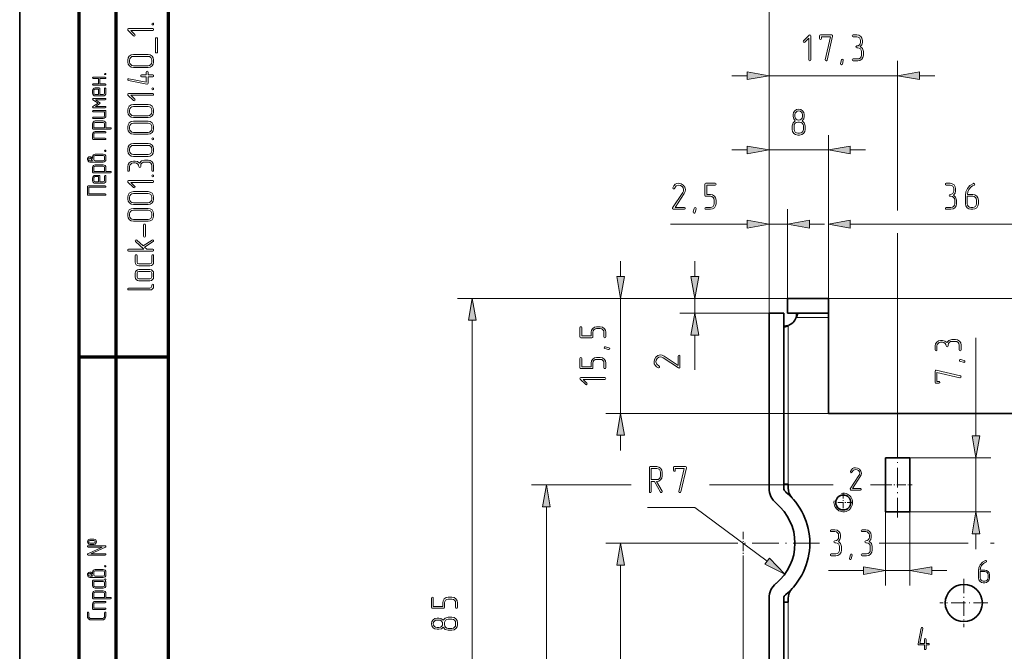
# Model space of a CAD drawing. Extents: x 0 to 594, y 0 to 420.
# Tile 3 of 33: x 0 to 133, y 192 to 277. Entities that reach past the tile are written whole.
import ezdxf

# ---------------------------------------------------------------- set-up
doc = ezdxf.new("R2010")
doc.units = 0
doc.linetypes.add('DASHDOT', pattern=[18.5, 12, -3, 0.5, -3])

msp = doc.modelspace()

# ---------------------------------------------------------------- linework, layer by layer
at = {"color": 7, "lineweight": 35}
for p, q in [((0, 0), (0, 420)), ((101.01, 237.89), (101.01, 214.31)), ((103.01, 214.31), (103.01, 237.89)), ((109.01, 224.39), (145.01, 224.39)), ((101.01, 199.48), (101.01, 156.89)), ((103.01, 156.89), (103.01, 199.48))]:
    msp.add_line(p, q, dxfattribs=at)
at = {"color": 7, "lineweight": 70}
for p, q in [((20, 415), (20, 5)), ((8, 172), (8, 292)), ((13, 172), (13, 292))]:
    msp.add_line(p, q, dxfattribs=at)
at = {"color": 7, "lineweight": 13}
for p, q in [((101.01, 237.89), (101.01, 281.89)), ((101.01, 237.89), (101.01, 271.89)), ((118.35, 251.73), (118.35, 271.89)), ((101.01, 237.89), (101.01, 261.89)), ((109.01, 237.29), (109.01, 261.89)), ((111.97, 249.89), (142.06, 249.89)), ((118.35, 219.13), (118.35, 248.68)), ((233.21, 239.89), (59.01, 239.89)), ((103.51, 239.89), (79.01, 239.89)), ((61.01, 157.85), (61.01, 236.94)), ((103.61, 236.23), (103.61, 214.83)), ((109.01, 224.39), (79.01, 224.39)), ((71.01, 157.85), (71.01, 211.8)), ((97.51, 205.09), (97.51, 170.91)), ((103.61, 198.95), (103.61, 158.56))]:
    msp.add_line(p, q, dxfattribs=at)
at = {"color": 7, "lineweight": 13, "ltscale": 0.051139}
for p, q in [((96.01, 269.89), (98.06, 269.89)), ((121.3, 269.89), (123.35, 269.89)), ((96.01, 259.89), (98.06, 259.89)), ((111.97, 259.89), (114.01, 259.89)), ((106.47, 249.89), (108.51, 249.89)), ((81.01, 242.85), (81.01, 244.89)), ((91.01, 242.85), (91.01, 244.89)), ((81.01, 219.39), (81.01, 221.44)), ((128.9, 206.1), (128.9, 208.15)), ((122.95, 203.21), (125, 203.21))]:
    msp.add_line(p, q, dxfattribs=at)
at = {"color": 7, "lineweight": 13, "ltscale": 0.433375}
msp.add_line((101.01, 269.89), (118.35, 269.89), dxfattribs=at)
at = {"color": 7, "lineweight": 13, "ltscale": 0.2}
msp.add_line((101.01, 259.89), (109.01, 259.89), dxfattribs=at)
at = {"color": 7, "lineweight": 13, "ltscale": 0.35}
msp.add_line((101.01, 237.89), (101.01, 251.89), dxfattribs=at)
at = {"color": 7, "lineweight": 13, "ltscale": 0.3}
for p, q in [((103.51, 239.89), (103.51, 251.89)), ((101.01, 237.89), (89.01, 237.89))]:
    msp.add_line(p, q, dxfattribs=at)
at = {"color": 7, "lineweight": 13, "ltscale": 0.365}
msp.add_line((109.01, 237.29), (109.01, 251.89), dxfattribs=at)
at = {"color": 7, "lineweight": 13, "ltscale": 0.258056}
msp.add_line((87.74, 249.89), (98.06, 249.89), dxfattribs=at)
at = {"color": 7, "lineweight": 13, "ltscale": 0.0625}
msp.add_line((101.01, 249.89), (103.51, 249.89), dxfattribs=at)
at = {"color": 7, "lineweight": 13, "ltscale": 0.3875}
msp.add_line((81.01, 224.39), (81.01, 239.89), dxfattribs=at)
at = {"color": 7, "lineweight": 13, "ltscale": 0.3625}
msp.add_line((103.51, 239.89), (89.01, 239.89), dxfattribs=at)
at = {"color": 7, "lineweight": 13, "ltscale": 0.05}
msp.add_line((91.01, 237.89), (91.01, 239.89), dxfattribs=at)
at = {"color": 7, "lineweight": 35, "ltscale": 0.1375}
for p, q in [((109.01, 239.89), (103.51, 239.89)), ((103.51, 237.89), (109.01, 237.89))]:
    msp.add_line(p, q, dxfattribs=at)
at = {"color": 7, "lineweight": 35, "ltscale": 0.05}
for p, q in [((103.51, 239.89), (103.51, 237.89)), ((109.01, 239.89), (109.01, 237.89)), ((101.01, 237.89), (103.01, 237.89))]:
    msp.add_line(p, q, dxfattribs=at)
at = {"color": 7, "lineweight": 35, "ltscale": 0.015}
for p, q in [((109.01, 237.89), (109.01, 237.29)), ((103.01, 214.83), (103.61, 214.83)), ((103.61, 198.95), (103.01, 198.95))]:
    msp.add_line(p, q, dxfattribs=at)
at = {"color": 7, "lineweight": 13, "ltscale": 0.108346}
msp.add_line((109.01, 237.29), (104.68, 237.29), dxfattribs=at)
at = {"color": 7, "lineweight": 35, "ltscale": 0.3225}
msp.add_line((109.01, 237.29), (109.01, 224.39), dxfattribs=at)
at = {"color": 7, "lineweight": 13, "ltscale": 0.117588}
msp.add_line((91.01, 230.24), (91.01, 234.94), dxfattribs=at)
at = {"color": 7, "lineweight": 13, "ltscale": 0.331015}
msp.add_line((128.9, 221.35), (128.9, 234.59), dxfattribs=at)
at = {"color": 7, "lineweight": 70, "ltscale": 0.3}
msp.add_line((8, 232), (20, 232), dxfattribs=at)
at = {"color": 7, "linetype": 'DASHDOT', "lineweight": 13, "ltscale": 0.219}
msp.add_line((118.35, 210.37), (118.35, 219.13), dxfattribs=at)
at = {"color": 7, "lineweight": 35, "ltscale": 0.1825}
for p, q in [((116.7, 218.4), (116.7, 211.1)), ((120, 218.4), (120, 211.1))]:
    msp.add_line(p, q, dxfattribs=at)
at = {"color": 7, "lineweight": 35, "ltscale": 0.0825}
for p, q in [((120, 218.4), (116.7, 218.4)), ((116.7, 211.1), (120, 211.1))]:
    msp.add_line(p, q, dxfattribs=at)
at = {"color": 7, "lineweight": 13, "ltscale": 0.272623}
for p, q in [((120, 218.4), (130.9, 218.4)), ((120, 211.1), (130.9, 211.1))]:
    msp.add_line(p, q, dxfattribs=at)
at = {"color": 7, "lineweight": 13, "ltscale": 0.1825}
msp.add_line((128.9, 211.1), (128.9, 218.4), dxfattribs=at)
at = {"color": 7, "lineweight": 13, "ltscale": 0.334864}
msp.add_line((82.41, 214.75), (69.01, 214.75), dxfattribs=at)
at = {"color": 7, "lineweight": 13, "ltscale": 0.417158}
msp.add_line((109.68, 214.75), (93, 214.75), dxfattribs=at)
at = {"color": 7, "lineweight": 35, "ltscale": 0.012439}
for p, q in [((103.61, 214.34), (103.61, 214.83)), ((103.61, 199.45), (103.61, 198.95))]:
    msp.add_line(p, q, dxfattribs=at)
at = {"color": 7, "lineweight": 13, "ltscale": 0.041569}
msp.add_line((116.37, 214.75), (114.7, 214.75), dxfattribs=at)
at = {"color": 7, "linetype": 'DASHDOT', "lineweight": 13, "ltscale": 0.099}
msp.add_line((116.37, 214.75), (120.33, 214.75), dxfattribs=at)
at = {"color": 7, "linetype": 'DASHDOT', "lineweight": 13, "ltscale": 0.065422}
for p, q in [((112.33, 212.38), (109.71, 212.38)), ((112.33, 212.38), (109.71, 212.38)), ((111.02, 213.69), (111.02, 211.08)), ((111.02, 213.69), (111.02, 211.08))]:
    msp.add_line(p, q, dxfattribs=at)
at = {"color": 7, "lineweight": 13, "ltscale": 0.160219}
msp.add_line((91.03, 211.71), (84.62, 211.71), dxfattribs=at)
at = {"color": 7, "lineweight": 13, "ltscale": 0.30298}
msp.add_line((100.76, 204.48), (91.03, 211.71), dxfattribs=at)
at = {"color": 7, "lineweight": 13, "ltscale": 0.247311}
for p, q in [((116.7, 211.1), (116.7, 201.21)), ((120, 211.1), (120, 201.21))]:
    msp.add_line(p, q, dxfattribs=at)
at = {"color": 7, "linetype": 'DASHDOT', "lineweight": 13, "ltscale": 0.083699}
msp.add_line((97.51, 208.44), (97.51, 205.09), dxfattribs=at)
at = {"color": 7, "lineweight": 13, "ltscale": 0.422937}
msp.add_line((95.93, 206.89), (79.01, 206.89), dxfattribs=at)
at = {"color": 7, "linetype": 'DASHDOT', "lineweight": 13, "ltscale": 0.297823}
msp.add_line((107.84, 206.89), (95.93, 206.89), dxfattribs=at)
at = {"color": 7, "linetype": 'DASHDOT', "lineweight": 13}
msp.add_line((115.86, 206.89), (138.88, 206.89), dxfattribs=at)
at = {"color": 7, "lineweight": 13, "ltscale": 0.464301}
msp.add_line((81.01, 185.37), (81.01, 203.94), dxfattribs=at)
at = {"color": 7, "lineweight": 13, "ltscale": 0.117902}
msp.add_line((109.03, 203.21), (113.74, 203.21), dxfattribs=at)
at = {"color": 7, "lineweight": 13, "ltscale": 0.0825}
msp.add_line((116.7, 203.21), (120, 203.21), dxfattribs=at)
at = {"color": 7, "linetype": 'DASHDOT', "lineweight": 13, "ltscale": 0.1625}
for p, q in [((127.27, 202.09), (127.27, 195.59)), ((130.52, 198.84), (124.02, 198.84))]:
    msp.add_line(p, q, dxfattribs=at)
at = {"color": 7, "lineweight": 13}
for points in [[(17.94, 276.24), (14.69, 276.24), (14.6, 276.2), (14.57, 276.11), (14.6, 276.03), (15.35, 275.28), (15.44, 275.24), (15.53, 275.28), (15.57, 275.37), (15.53, 275.46), (14.99, 275.99), (17.94, 275.99), (18.03, 276.03), (18.06, 276.12), (18.03, 276.2)], [(17.81, 276.86), (17.85, 276.77), (17.94, 276.74), (18.03, 276.77), (18.06, 276.86), (18.02, 276.96), (17.94, 276.99), (17.85, 276.95)], [(18.56, 274.99), (18.31, 274.99), (18.31, 272.99), (18.56, 272.99)], [(106.63, 272.02), (106.63, 275.27), (106.6, 275.36), (106.5, 275.39), (106.42, 275.35), (105.67, 274.61), (105.63, 274.52), (105.67, 274.43), (105.76, 274.39), (105.85, 274.43), (106.38, 274.97), (106.38, 272.02), (106.42, 271.93), (106.51, 271.89), (106.6, 271.93)], [(109.58, 275.24), (109.59, 275.28), (109.55, 275.36), (109.46, 275.39), (107.96, 275.39), (107.86, 275.36), (107.83, 275.27), (107.83, 274.89), (107.87, 274.8), (107.96, 274.77), (108.05, 274.8), (108.08, 274.89), (108.08, 275.14), (109.3, 275.14), (108.59, 272.05), (108.58, 272.01), (108.62, 271.93), (108.71, 271.89), (108.78, 271.92), (108.83, 271.99)], [(113.32, 273.81), (113.53, 274.07), (113.6, 274.39), (113.6, 274.64), (113.54, 274.93), (113.38, 275.17), (113.14, 275.34), (112.85, 275.39), (112.35, 275.39), (112.26, 275.35), (112.23, 275.27), (112.26, 275.18), (112.35, 275.14), (112.85, 275.14), (113.05, 275.1), (113.2, 275), (113.31, 274.83), (113.35, 274.64), (113.35, 274.39), (113.31, 274.2), (113.2, 274.04), (113.04, 273.93), (112.85, 273.9), (112.76, 273.85), (112.72, 273.77), (112.76, 273.68), (112.85, 273.64), (112.97, 273.64), (113.17, 273.6), (113.33, 273.5), (113.44, 273.33), (113.48, 273.14), (113.48, 272.64), (113.44, 272.45), (113.33, 272.29), (113.17, 272.18), (112.97, 272.15), (112.35, 272.15), (112.26, 272.1), (112.23, 272.02), (112.26, 271.93), (112.35, 271.89), (112.97, 271.89), (113.26, 271.95), (113.51, 272.11), (113.67, 272.36), (113.73, 272.64), (113.73, 273.14), (113.61, 273.54)], [(17.32, 272.74), (15.32, 272.74), (15.03, 272.69), (14.78, 272.52), (14.62, 272.28), (14.56, 271.99), (14.56, 271.74), (14.62, 271.45), (14.79, 271.21), (15.03, 271.04), (15.32, 270.99), (17.32, 270.99), (17.6, 271.04), (17.84, 271.21), (18.01, 271.45), (18.06, 271.74), (18.06, 271.99), (18.01, 272.28), (17.84, 272.52), (17.6, 272.69)], [(17.32, 272.49), (17.52, 272.46), (17.67, 272.34), (17.78, 272.18), (17.81, 271.99), (17.81, 271.74), (17.78, 271.55), (17.67, 271.39), (17.51, 271.28), (17.32, 271.24), (15.32, 271.24), (15.13, 271.27), (14.96, 271.39), (14.85, 271.55), (14.81, 271.74), (14.81, 271.99), (14.85, 272.18), (14.96, 272.34), (15.13, 272.46), (15.32, 272.49)], [(111.03, 271.96), (110.9, 271.47), (110.85, 271.39), (110.78, 271.37), (110.69, 271.41), (110.65, 271.49), (110.65, 271.53), (110.78, 272.02), (110.83, 272.09), (110.9, 272.12), (110.99, 272.08), (111.03, 272)], [(10.63, 269.5), (10.63, 268.79), (9.92, 268.79), (9.85, 268.76), (9.83, 268.69), (9.86, 268.63), (9.92, 268.61), (11.53, 268.61), (11.59, 268.63), (11.62, 268.69), (11.59, 268.76), (11.53, 268.79), (10.81, 268.79), (10.81, 269.5), (11.53, 269.5), (11.59, 269.52), (11.62, 269.59), (11.59, 269.65), (11.53, 269.68), (9.92, 269.68), (9.85, 269.65), (9.83, 269.59), (9.86, 269.53), (9.92, 269.5)], [(11.44, 270.12), (11.47, 270.06), (11.53, 270.04), (11.59, 270.06), (11.62, 270.12), (11.59, 270.19), (11.53, 270.21), (11.46, 270.19)], [(17.07, 270), (16.44, 270), (16.34, 269.95), (16.31, 269.87), (16.35, 269.79), (16.44, 269.74), (17.07, 269.74), (17.07, 269.02), (14.72, 269.49), (14.69, 269.49), (14.6, 269.46), (14.56, 269.37), (14.59, 269.29), (14.67, 269.25), (17.16, 268.75), (17.19, 268.75), (17.28, 268.78), (17.32, 268.87), (17.32, 269.74), (17.94, 269.74), (18.03, 269.78), (18.06, 269.87), (18.03, 269.96), (17.94, 270), (17.32, 270), (17.32, 270.37), (17.28, 270.47), (17.19, 270.5), (17.1, 270.47), (17.07, 270.37)], [(98.06, 269.37), (101.01, 269.89), (98.06, 270.42)], [(121.3, 270.42), (118.35, 269.89), (121.3, 269.37)], [(10.81, 267.36), (10.81, 268.16), (10.79, 268.22), (10.72, 268.25), (10.19, 268.25), (10.05, 268.22), (9.94, 268.14), (9.86, 268.03), (9.83, 267.89), (9.83, 267.53), (9.86, 267.39), (9.94, 267.28), (10.06, 267.2), (10.19, 267.18), (11.26, 267.18), (11.4, 267.2), (11.51, 267.28), (11.59, 267.39), (11.62, 267.53), (11.62, 268.16), (11.59, 268.23), (11.53, 268.25), (11.46, 268.22), (11.44, 268.16), (11.44, 267.53), (11.39, 267.41), (11.26, 267.36)], [(17.81, 268.12), (17.85, 268.03), (17.94, 268), (18.03, 268.03), (18.06, 268.12), (18.02, 268.22), (17.94, 268.25), (17.85, 268.21)], [(11.53, 266.82), (9.92, 266.82), (9.85, 266.79), (9.83, 266.74), (9.87, 266.66), (10.56, 266.2), (9.87, 265.74), (9.84, 265.7), (9.83, 265.66), (9.86, 265.6), (9.92, 265.57), (11.53, 265.57), (11.59, 265.6), (11.62, 265.66), (11.59, 265.73), (11.53, 265.75), (10.22, 265.75), (10.78, 266.12), (10.83, 266.2), (10.78, 266.27), (10.22, 266.64), (11.53, 266.64), (11.59, 266.67), (11.62, 266.73), (11.59, 266.8)], [(10.63, 267.36), (10.19, 267.36), (10.06, 267.41), (10.01, 267.53), (10.01, 267.89), (10.06, 268.02), (10.19, 268.07), (10.63, 268.07)], [(17.94, 267.5), (14.69, 267.5), (14.6, 267.46), (14.57, 267.37), (14.6, 267.29), (15.35, 266.54), (15.44, 266.5), (15.53, 266.54), (15.57, 266.63), (15.53, 266.72), (14.99, 267.25), (17.94, 267.25), (18.03, 267.29), (18.06, 267.38), (18.03, 267.46)], [(17.32, 266), (15.32, 266), (15.03, 265.95), (14.78, 265.78), (14.62, 265.54), (14.56, 265.25), (14.56, 265), (14.62, 264.71), (14.79, 264.47), (15.03, 264.31), (15.32, 264.25), (17.32, 264.25), (17.6, 264.31), (17.84, 264.47), (18.01, 264.71), (18.06, 265), (18.06, 265.25), (18.01, 265.54), (17.84, 265.78), (17.6, 265.95)], [(17.32, 265.75), (17.52, 265.72), (17.67, 265.6), (17.78, 265.44), (17.81, 265.25), (17.81, 265), (17.78, 264.81), (17.67, 264.65), (17.51, 264.54), (17.32, 264.5), (15.32, 264.5), (15.13, 264.54), (14.96, 264.65), (14.85, 264.81), (14.81, 265), (14.81, 265.25), (14.85, 265.44), (14.96, 265.6), (15.13, 265.72), (15.32, 265.75)], [(11.53, 265.21), (9.92, 265.21), (9.85, 265.19), (9.83, 265.12), (9.86, 265.06), (9.92, 265.04), (11.44, 265.04), (11.44, 264.5), (11.39, 264.37), (11.26, 264.32), (9.92, 264.32), (9.85, 264.29), (9.83, 264.23), (9.86, 264.17), (9.92, 264.14), (11.26, 264.14), (11.4, 264.17), (11.51, 264.25), (11.59, 264.36), (11.62, 264.5), (11.62, 265.12), (11.59, 265.19)], [(105.89, 262.64), (105.89, 263.14), (105.77, 263.54), (105.49, 263.81), (105.69, 264.07), (105.76, 264.39), (105.76, 264.65), (105.71, 264.93), (105.54, 265.17), (105.3, 265.34), (105.01, 265.39), (104.72, 265.34), (104.48, 265.17), (104.31, 264.93), (104.26, 264.65), (104.26, 264.39), (104.34, 264.06), (104.54, 263.81), (104.25, 263.53), (104.14, 263.14), (104.14, 262.64), (104.19, 262.36), (104.36, 262.11), (104.6, 261.95), (104.89, 261.89), (105.14, 261.89), (105.42, 261.95), (105.67, 262.11), (105.83, 262.36)], [(105.51, 264.39), (105.48, 264.19), (105.36, 264.03), (105.2, 263.93), (105.01, 263.9), (104.82, 263.93), (104.66, 264.04), (104.55, 264.2), (104.51, 264.39), (104.51, 264.65), (104.55, 264.84), (104.66, 265), (104.82, 265.1), (105.01, 265.14), (105.2, 265.1), (105.37, 265), (105.48, 264.84), (105.51, 264.65)], [(11.62, 262.89), (11.62, 263.43), (11.59, 263.57), (11.51, 263.68), (11.4, 263.76), (11.26, 263.79), (10.19, 263.79), (10.05, 263.76), (9.94, 263.68), (9.86, 263.56), (9.83, 263.43), (9.83, 262.8), (9.85, 262.74), (9.92, 262.71), (12.24, 262.71), (12.31, 262.74), (12.33, 262.8), (12.31, 262.86), (12.24, 262.89)], [(11.44, 262.89), (10.01, 262.89), (10.01, 263.43), (10.06, 263.56), (10.19, 263.61), (11.26, 263.61), (11.39, 263.55), (11.44, 263.43)], [(17.32, 263.76), (15.32, 263.76), (15.03, 263.7), (14.78, 263.54), (14.62, 263.29), (14.56, 263.01), (14.56, 262.75), (14.62, 262.46), (14.79, 262.22), (15.03, 262.06), (15.32, 262.01), (17.32, 262.01), (17.6, 262.06), (17.84, 262.23), (18.01, 262.47), (18.06, 262.75), (18.06, 263.01), (18.01, 263.29), (17.84, 263.54), (17.6, 263.7)], [(17.32, 263.51), (17.52, 263.47), (17.67, 263.36), (17.78, 263.19), (17.81, 263.01), (17.81, 262.75), (17.78, 262.57), (17.67, 262.41), (17.51, 262.29), (17.32, 262.26), (15.32, 262.26), (15.13, 262.29), (14.96, 262.4), (14.85, 262.56), (14.81, 262.75), (14.81, 263.01), (14.85, 263.19), (14.96, 263.36), (15.13, 263.47), (15.32, 263.51)], [(105.64, 262.64), (105.6, 262.45), (105.49, 262.29), (105.33, 262.18), (105.14, 262.15), (104.89, 262.15), (104.7, 262.18), (104.54, 262.29), (104.43, 262.45), (104.39, 262.64), (104.39, 263.14), (104.42, 263.33), (104.53, 263.5), (104.69, 263.6), (104.89, 263.64), (105.14, 263.64), (105.33, 263.6), (105.5, 263.5), (105.6, 263.33), (105.64, 263.14)], [(11.53, 262.36), (10.19, 262.36), (10.05, 262.33), (9.94, 262.25), (9.86, 262.13), (9.83, 262), (9.83, 261.37), (9.85, 261.31), (9.92, 261.29), (11.53, 261.29), (11.59, 261.31), (11.62, 261.37), (11.59, 261.44), (11.53, 261.46), (10.01, 261.46), (10.01, 262), (10.06, 262.13), (10.19, 262.18), (11.53, 262.18), (11.59, 262.2), (11.62, 262.26), (11.59, 262.33)], [(17.81, 261.38), (17.85, 261.29), (17.94, 261.26), (18.03, 261.29), (18.06, 261.38), (18.02, 261.48), (17.94, 261.51), (17.85, 261.48)], [(17.32, 260.76), (15.32, 260.76), (15.03, 260.71), (14.78, 260.54), (14.62, 260.3), (14.56, 260.01), (14.56, 259.76), (14.62, 259.47), (14.79, 259.23), (15.03, 259.07), (15.32, 259.01), (17.32, 259.01), (17.6, 259.07), (17.84, 259.23), (18.01, 259.47), (18.06, 259.76), (18.06, 260.01), (18.01, 260.3), (17.84, 260.54), (17.6, 260.71)], [(17.32, 260.51), (17.52, 260.48), (17.67, 260.37), (17.78, 260.2), (17.81, 260.01), (17.81, 259.76), (17.78, 259.57), (17.67, 259.41), (17.51, 259.3), (17.32, 259.26), (15.32, 259.26), (15.13, 259.3), (14.96, 259.41), (14.85, 259.57), (14.81, 259.76), (14.81, 260.01), (14.85, 260.2), (14.96, 260.37), (15.13, 260.48), (15.32, 260.51)], [(98.06, 259.37), (101.01, 259.89), (98.06, 260.42)], [(111.97, 260.42), (109.01, 259.89), (111.97, 259.37)], [(9.83, 258.72), (9.77, 258.8), (9.7, 258.88), (9.58, 258.95), (9.54, 258.96), (9.47, 258.96), (9.32, 258.94), (9.21, 258.85), (9.14, 258.74), (9.12, 258.61), (9.21, 258.36), (9.32, 258.28), (9.47, 258.25), (10.19, 258.25), (11.26, 258.25), (11.4, 258.28), (11.51, 258.36), (11.59, 258.47), (11.62, 258.61), (11.62, 258.96), (11.59, 259.1), (11.51, 259.22), (11.4, 259.29), (11.26, 259.32), (10.19, 259.32), (10.05, 259.29), (9.94, 259.22), (9.86, 259.1), (9.83, 258.96)], [(11.26, 259.14), (11.39, 259.09), (11.44, 258.96), (11.44, 258.61), (11.39, 258.48), (11.26, 258.43), (10.19, 258.43), (10.06, 258.48), (10.01, 258.61), (10.01, 258.96), (10.06, 259.09), (10.19, 259.14)], [(11.44, 259.77), (11.47, 259.7), (11.53, 259.68), (11.59, 259.7), (11.62, 259.77), (11.59, 259.84), (11.53, 259.86), (11.46, 259.83)], [(9.83, 258.43), (9.47, 258.43), (9.34, 258.48), (9.3, 258.61), (9.34, 258.73), (9.47, 258.79), (9.54, 258.77), (9.58, 258.74), (9.61, 258.72), (9.74, 258.57)], [(11.62, 257), (11.62, 257.54), (11.59, 257.67), (11.51, 257.79), (11.4, 257.86), (11.26, 257.89), (10.19, 257.89), (10.05, 257.86), (9.94, 257.79), (9.86, 257.67), (9.83, 257.54), (9.83, 256.91), (9.85, 256.84), (9.92, 256.82), (12.24, 256.82), (12.31, 256.85), (12.33, 256.91), (12.31, 256.97), (12.24, 257)], [(11.44, 257), (10.01, 257), (10.01, 257.54), (10.06, 257.66), (10.19, 257.71), (11.26, 257.71), (11.39, 257.66), (11.44, 257.54)], [(16.15, 258.11), (15.89, 258.31), (15.57, 258.38), (15.32, 258.38), (15.03, 258.33), (14.78, 258.17), (14.62, 257.92), (14.56, 257.64), (14.56, 257.14), (14.6, 257.04), (14.69, 257.01), (14.78, 257.04), (14.81, 257.14), (14.81, 257.64), (14.85, 257.83), (14.96, 257.99), (15.13, 258.1), (15.32, 258.14), (15.57, 258.14), (15.76, 258.1), (15.92, 257.99), (16.03, 257.83), (16.06, 257.64), (16.1, 257.55), (16.19, 257.51), (16.28, 257.55), (16.31, 257.64), (16.31, 257.76), (16.35, 257.96), (16.46, 258.12), (16.63, 258.23), (16.81, 258.26), (17.32, 258.26), (17.51, 258.23), (17.67, 258.12), (17.78, 257.96), (17.81, 257.76), (17.81, 257.14), (17.85, 257.04), (17.94, 257.01), (18.03, 257.04), (18.06, 257.14), (18.06, 257.76), (18.01, 258.05), (17.84, 258.29), (17.6, 258.46), (17.32, 258.51), (16.81, 258.51), (16.42, 258.4)], [(10.81, 255.57), (10.81, 256.37), (10.79, 256.44), (10.72, 256.46), (10.19, 256.46), (10.05, 256.44), (9.94, 256.36), (9.86, 256.24), (9.83, 256.11), (9.83, 255.75), (9.86, 255.61), (9.94, 255.5), (10.06, 255.42), (10.19, 255.39), (11.26, 255.39), (11.4, 255.42), (11.51, 255.5), (11.59, 255.61), (11.62, 255.75), (11.62, 256.37), (11.59, 256.44), (11.53, 256.46), (11.46, 256.44), (11.44, 256.37), (11.44, 255.75), (11.39, 255.62), (11.26, 255.57)], [(10.63, 255.57), (10.19, 255.57), (10.06, 255.62), (10.01, 255.75), (10.01, 256.11), (10.06, 256.23), (10.19, 256.29), (10.63, 256.29)], [(17.81, 256.39), (17.85, 256.3), (17.94, 256.27), (18.03, 256.3), (18.06, 256.39), (18.02, 256.49), (17.94, 256.52), (17.85, 256.48)], [(11.53, 255.04), (9.21, 255.04), (9.14, 255.02), (9.12, 254.95), (9.12, 253.88), (9.14, 253.81), (9.21, 253.79), (11.53, 253.79), (11.59, 253.81), (11.62, 253.88), (11.59, 253.94), (11.53, 253.97), (9.3, 253.97), (9.3, 254.86), (11.53, 254.86), (11.59, 254.89), (11.62, 254.95), (11.59, 255.01)], [(17.94, 255.76), (14.69, 255.76), (14.6, 255.73), (14.57, 255.64), (14.6, 255.56), (15.35, 254.81), (15.44, 254.77), (15.53, 254.81), (15.57, 254.9), (15.53, 254.98), (14.99, 255.51), (17.94, 255.51), (18.03, 255.56), (18.06, 255.64), (18.03, 255.73)], [(89.6, 251.89), (89.7, 251.94), (89.73, 252.02), (89.7, 252.11), (89.6, 252.15), (88.34, 252.15), (89.59, 254.03), (89.72, 254.29), (89.76, 254.54), (89.68, 254.87), (89.46, 255.15), (89.15, 255.33), (88.82, 255.39), (88.57, 255.36), (88.37, 255.26), (88.17, 255.07), (88.04, 254.8), (88.03, 254.76), (88.07, 254.67), (88.16, 254.63), (88.23, 254.66), (88.27, 254.71), (88.5, 255.04), (88.83, 255.14), (89.08, 255.09), (89.29, 254.96), (89.44, 254.77), (89.5, 254.54), (89.47, 254.35), (89.43, 254.26), (89.38, 254.17), (88.01, 252.09), (87.99, 252.03), (88.02, 251.94), (88.11, 251.89)], [(93.88, 252.64), (93.88, 253.14), (93.82, 253.43), (93.66, 253.67), (93.41, 253.83), (93.13, 253.89), (92.63, 253.89), (92.63, 255.14), (93.75, 255.14), (93.85, 255.18), (93.88, 255.27), (93.84, 255.35), (93.75, 255.39), (92.5, 255.39), (92.41, 255.36), (92.38, 255.27), (92.38, 253.77), (92.41, 253.67), (92.5, 253.64), (93.13, 253.64), (93.32, 253.6), (93.49, 253.5), (93.59, 253.33), (93.63, 253.14), (93.63, 252.64), (93.59, 252.45), (93.49, 252.29), (93.32, 252.18), (93.13, 252.15), (92.5, 252.15), (92.41, 252.1), (92.38, 252.02), (92.41, 251.93), (92.5, 251.89), (93.13, 251.89), (93.41, 251.95), (93.66, 252.11), (93.82, 252.36)], [(125.88, 253.81), (126.09, 254.07), (126.16, 254.39), (126.16, 254.64), (126.1, 254.93), (125.95, 255.17), (125.7, 255.34), (125.41, 255.39), (124.91, 255.39), (124.82, 255.35), (124.79, 255.27), (124.82, 255.18), (124.91, 255.14), (125.41, 255.14), (125.61, 255.1), (125.77, 255), (125.87, 254.83), (125.92, 254.64), (125.92, 254.39), (125.87, 254.2), (125.77, 254.04), (125.6, 253.93), (125.41, 253.9), (125.32, 253.85), (125.29, 253.77), (125.32, 253.68), (125.41, 253.64), (125.54, 253.64), (125.73, 253.6), (125.89, 253.5), (126, 253.33), (126.04, 253.14), (126.04, 252.64), (126, 252.45), (125.89, 252.29), (125.73, 252.18), (125.54, 252.15), (124.91, 252.15), (124.82, 252.1), (124.79, 252.02), (124.82, 251.93), (124.91, 251.89), (125.54, 251.89), (125.82, 251.95), (126.07, 252.11), (126.23, 252.36), (126.29, 252.64), (126.29, 253.14), (126.17, 253.54)], [(127.49, 253.76), (127.49, 252.64), (127.54, 252.36), (127.71, 252.11), (127.95, 251.95), (128.24, 251.89), (128.49, 251.89), (128.77, 251.95), (129.02, 252.11), (129.18, 252.36), (129.24, 252.64), (129.24, 253.14), (129.18, 253.43), (129.02, 253.68), (128.77, 253.84), (128.49, 253.9), (127.75, 253.9), (127.81, 254.24), (127.97, 254.58), (128.27, 254.92), (128.45, 255.05), (128.66, 255.15), (128.72, 255.2), (128.74, 255.27), (128.7, 255.35), (128.62, 255.39), (128.57, 255.38), (128.1, 255.11), (127.76, 254.71), (127.55, 254.25)], [(17.32, 254.27), (15.32, 254.27), (15.03, 254.21), (14.78, 254.05), (14.62, 253.81), (14.56, 253.52), (14.56, 253.27), (14.62, 252.98), (14.79, 252.74), (15.03, 252.57), (15.32, 252.52), (17.32, 252.52), (17.6, 252.57), (17.84, 252.74), (18.01, 252.98), (18.06, 253.27), (18.06, 253.52), (18.01, 253.81), (17.84, 254.05), (17.6, 254.21)], [(17.32, 254.02), (17.52, 253.98), (17.67, 253.87), (17.78, 253.71), (17.81, 253.52), (17.81, 253.27), (17.78, 253.08), (17.67, 252.92), (17.51, 252.81), (17.32, 252.77), (15.32, 252.77), (15.13, 252.8), (14.96, 252.91), (14.85, 253.07), (14.81, 253.27), (14.81, 253.52), (14.85, 253.71), (14.96, 253.87), (15.13, 253.98), (15.32, 254.02)], [(127.74, 253.64), (128.49, 253.64), (128.68, 253.6), (128.85, 253.5), (128.95, 253.33), (128.99, 253.14), (128.99, 252.64), (128.95, 252.45), (128.84, 252.29), (128.68, 252.18), (128.49, 252.15), (128.24, 252.15), (128.05, 252.18), (127.89, 252.29), (127.78, 252.45), (127.74, 252.64)], [(17.32, 252.02), (15.32, 252.02), (15.03, 251.97), (14.78, 251.8), (14.62, 251.56), (14.56, 251.27), (14.56, 251.02), (14.62, 250.73), (14.79, 250.49), (15.03, 250.33), (15.32, 250.27), (17.32, 250.27), (17.6, 250.33), (17.84, 250.49), (18.01, 250.74), (18.06, 251.02), (18.06, 251.27), (18.01, 251.56), (17.84, 251.8), (17.6, 251.97)], [(17.32, 251.77), (17.52, 251.74), (17.67, 251.63), (17.78, 251.46), (17.81, 251.27), (17.81, 251.02), (17.78, 250.83), (17.67, 250.67), (17.51, 250.56), (17.32, 250.53), (15.32, 250.53), (15.13, 250.56), (14.96, 250.67), (14.85, 250.83), (14.81, 251.02), (14.81, 251.27), (14.85, 251.46), (14.96, 251.63), (15.13, 251.74), (15.32, 251.77)], [(91.18, 251.96), (91.05, 251.47), (91, 251.39), (90.93, 251.37), (90.84, 251.41), (90.8, 251.49), (90.8, 251.53), (90.93, 252.02), (90.98, 252.09), (91.05, 252.12), (91.14, 252.08), (91.18, 252)], [(16.94, 249.77), (16.9, 249.87), (16.81, 249.9), (16.73, 249.87), (16.69, 249.77), (16.69, 248.27), (16.73, 248.18), (16.81, 248.15), (16.9, 248.18), (16.94, 248.27)], [(98.06, 249.37), (101.01, 249.89), (98.06, 250.42)], [(106.47, 250.42), (103.51, 249.89), (106.47, 249.37)], [(111.97, 250.42), (109.01, 249.89), (111.97, 249.37)], [(16.63, 246.97), (15.78, 247.74), (15.69, 247.78), (15.6, 247.74), (15.56, 247.65), (15.61, 247.56), (16.75, 246.52), (14.69, 246.52), (14.6, 246.48), (14.56, 246.4), (14.6, 246.31), (14.69, 246.27), (17.94, 246.27), (18.03, 246.31), (18.06, 246.4), (18.03, 246.49), (17.94, 246.52), (17.13, 246.52), (16.82, 246.79), (18.01, 247.54), (18.05, 247.59), (18.06, 247.64), (18.03, 247.73), (17.94, 247.77), (17.87, 247.75)], [(18.06, 245.64), (18.02, 245.74), (17.94, 245.77), (17.85, 245.74), (17.81, 245.64), (17.81, 244.77), (17.74, 244.59), (17.56, 244.52), (16.06, 244.52), (15.89, 244.59), (15.82, 244.77), (15.82, 245.64), (15.78, 245.74), (15.69, 245.77), (15.6, 245.74), (15.57, 245.64), (15.57, 244.77), (15.6, 244.57), (15.71, 244.42), (15.88, 244.3), (16.06, 244.27), (17.56, 244.27), (17.76, 244.3), (17.92, 244.42), (18.03, 244.57), (18.06, 244.77)], [(17.56, 243.77), (16.06, 243.77), (15.87, 243.73), (15.71, 243.62), (15.6, 243.46), (15.57, 243.27), (15.57, 242.77), (15.6, 242.57), (15.71, 242.41), (15.88, 242.3), (16.06, 242.27), (17.56, 242.27), (17.76, 242.3), (17.92, 242.41), (18.03, 242.57), (18.06, 242.77), (18.06, 243.27), (18.03, 243.46), (17.92, 243.62), (17.76, 243.73)], [(17.56, 243.52), (17.74, 243.45), (17.81, 243.27), (17.81, 242.77), (17.74, 242.59), (17.56, 242.52), (16.06, 242.52), (15.89, 242.59), (15.82, 242.77), (15.82, 243.27), (15.89, 243.45), (16.06, 243.52)], [(18.06, 241.65), (18.02, 241.74), (17.94, 241.78), (17.85, 241.74), (17.81, 241.65), (17.81, 241.52), (17.74, 241.35), (17.56, 241.27), (14.69, 241.27), (14.6, 241.23), (14.56, 241.15), (14.6, 241.06), (14.69, 241.02), (17.56, 241.02), (17.76, 241.05), (17.91, 241.17), (18.03, 241.32), (18.06, 241.52)], [(80.49, 242.85), (81.01, 239.89), (81.53, 242.85)], [(90.49, 242.85), (91.01, 239.89), (91.53, 242.85)], [(61.53, 236.94), (61.01, 239.89), (60.49, 236.94)], [(91.53, 234.94), (91.01, 237.89), (90.49, 234.94)], [(78.27, 236.07), (77.76, 236.07), (77.48, 236.01), (77.24, 235.85), (77.07, 235.6), (77.02, 235.32), (77.02, 234.82), (75.76, 234.82), (75.76, 235.94), (75.72, 236.04), (75.64, 236.07), (75.55, 236.03), (75.51, 235.94), (75.51, 234.69), (75.55, 234.6), (75.64, 234.57), (77.14, 234.57), (77.24, 234.6), (77.27, 234.69), (77.27, 235.32), (77.3, 235.51), (77.41, 235.67), (77.57, 235.78), (77.76, 235.82), (78.27, 235.82), (78.46, 235.78), (78.62, 235.67), (78.73, 235.51), (78.76, 235.32), (78.76, 234.69), (78.8, 234.6), (78.89, 234.57), (78.98, 234.6), (79.01, 234.69), (79.01, 235.32), (78.96, 235.6), (78.79, 235.85), (78.55, 236.01)], [(124.99, 233.94), (124.73, 234.14), (124.41, 234.22), (124.15, 234.22), (123.87, 234.16), (123.62, 234), (123.46, 233.76), (123.4, 233.47), (123.4, 232.97), (123.44, 232.88), (123.53, 232.84), (123.62, 232.88), (123.65, 232.97), (123.65, 233.47), (123.69, 233.66), (123.8, 233.82), (123.97, 233.93), (124.15, 233.97), (124.41, 233.97), (124.6, 233.93), (124.76, 233.82), (124.87, 233.66), (124.9, 233.47), (124.94, 233.38), (125.03, 233.34), (125.12, 233.38), (125.15, 233.47), (125.15, 233.59), (125.19, 233.79), (125.3, 233.95), (125.46, 234.06), (125.65, 234.09), (126.16, 234.09), (126.35, 234.06), (126.51, 233.95), (126.62, 233.79), (126.65, 233.59), (126.65, 232.97), (126.69, 232.88), (126.78, 232.84), (126.87, 232.88), (126.9, 232.97), (126.9, 233.59), (126.85, 233.88), (126.68, 234.12), (126.44, 234.29), (126.16, 234.34), (125.65, 234.34), (125.26, 234.23)], [(78.95, 233.37), (79.44, 233.24), (79.51, 233.19), (79.54, 233.12), (79.5, 233.03), (79.42, 232.99), (79.38, 232.99), (78.88, 233.12), (78.81, 233.17), (78.79, 233.24), (78.82, 233.33), (78.9, 233.37)], [(78.27, 231.92), (77.76, 231.92), (77.48, 231.86), (77.24, 231.7), (77.07, 231.45), (77.02, 231.17), (77.02, 230.67), (75.76, 230.67), (75.76, 231.79), (75.72, 231.89), (75.64, 231.92), (75.55, 231.88), (75.51, 231.79), (75.51, 230.54), (75.55, 230.45), (75.64, 230.42), (77.14, 230.42), (77.24, 230.45), (77.27, 230.54), (77.27, 231.17), (77.3, 231.36), (77.41, 231.53), (77.57, 231.63), (77.76, 231.67), (78.27, 231.67), (78.46, 231.63), (78.62, 231.53), (78.73, 231.36), (78.76, 231.17), (78.76, 230.54), (78.8, 230.45), (78.89, 230.42), (78.98, 230.45), (79.01, 230.54), (79.01, 231.17), (78.96, 231.45), (78.79, 231.7), (78.55, 231.86)], [(89.01, 232.1), (88.97, 232.2), (88.89, 232.23), (88.8, 232.2), (88.76, 232.1), (88.76, 230.85), (86.88, 232.09), (86.62, 232.22), (86.37, 232.26), (86.04, 232.18), (85.76, 231.96), (85.57, 231.65), (85.51, 231.32), (85.55, 231.08), (85.65, 230.87), (85.84, 230.67), (86.11, 230.54), (86.15, 230.53), (86.24, 230.57), (86.27, 230.66), (86.25, 230.73), (86.19, 230.77), (85.87, 231), (85.77, 231.33), (85.81, 231.58), (85.94, 231.79), (86.14, 231.95), (86.37, 232), (86.56, 231.97), (86.64, 231.93), (86.74, 231.88), (88.82, 230.51), (88.88, 230.49), (88.97, 230.52), (89.01, 230.61)], [(126.84, 231.64), (127.33, 231.52), (127.4, 231.47), (127.43, 231.4), (127.39, 231.31), (127.31, 231.26), (127.27, 231.27), (126.77, 231.4), (126.7, 231.44), (126.68, 231.52), (126.71, 231.61), (126.79, 231.65)], [(123.56, 230.2), (123.52, 230.21), (123.44, 230.17), (123.4, 230.08), (123.4, 228.57), (123.44, 228.48), (123.53, 228.45), (123.9, 228.45), (124, 228.49), (124.03, 228.57), (124, 228.67), (123.9, 228.7), (123.65, 228.7), (123.65, 229.92), (126.75, 229.2), (126.78, 229.2), (126.87, 229.24), (126.9, 229.33), (126.88, 229.4), (126.81, 229.45)], [(78.89, 229.22), (75.64, 229.22), (75.55, 229.18), (75.52, 229.09), (75.55, 229.01), (76.3, 228.26), (76.39, 228.22), (76.47, 228.26), (76.52, 228.35), (76.47, 228.44), (75.94, 228.97), (78.89, 228.97), (78.98, 229.01), (79.01, 229.1), (78.98, 229.18)], [(81.53, 221.44), (81.01, 224.39), (80.49, 221.44)], [(128.38, 221.35), (128.9, 218.4), (129.42, 221.35)], [(85.84, 215.21), (85.87, 215.21), (86.16, 215.27), (86.4, 215.43), (86.57, 215.67), (86.63, 215.96), (86.63, 216.46), (86.57, 216.75), (86.4, 216.99), (86.16, 217.16), (85.87, 217.21), (85, 217.21), (84.91, 217.18), (84.88, 217.08), (84.88, 213.83), (84.91, 213.74), (85, 213.71), (85.09, 213.74), (85.13, 213.83), (85.13, 215.21), (85.56, 215.21), (86.39, 213.77), (86.44, 213.72), (86.5, 213.71), (86.58, 213.75), (86.63, 213.83), (86.61, 213.9)], [(85.13, 215.46), (85.13, 216.96), (85.87, 216.96), (86.06, 216.92), (86.23, 216.81), (86.34, 216.65), (86.37, 216.46), (86.37, 215.96), (86.34, 215.76), (86.23, 215.6), (86.06, 215.5), (85.87, 215.46)], [(89.87, 217.06), (89.88, 217.09), (89.84, 217.18), (89.75, 217.21), (88.24, 217.21), (88.15, 217.18), (88.12, 217.08), (88.12, 216.71), (88.16, 216.62), (88.24, 216.59), (88.34, 216.62), (88.37, 216.71), (88.37, 216.96), (89.59, 216.96), (88.87, 213.87), (88.87, 213.83), (88.91, 213.74), (89, 213.71), (89.07, 213.74), (89.12, 213.81)], [(113.33, 214.06), (113.42, 214.09), (113.44, 214.16), (113.41, 214.24), (113.33, 214.27), (112.26, 214.27), (113.32, 215.89), (113.43, 216.11), (113.47, 216.32), (113.4, 216.61), (113.21, 216.85), (112.95, 217), (112.66, 217.06), (112.45, 217.03), (112.27, 216.94), (112.11, 216.78), (111.99, 216.55), (111.98, 216.51), (112.02, 216.43), (112.1, 216.4), (112.16, 216.43), (112.19, 216.47), (112.39, 216.75), (112.67, 216.84), (112.89, 216.8), (113.07, 216.69), (113.2, 216.52), (113.24, 216.32), (113.22, 216.16), (113.19, 216.09), (113.14, 216), (111.97, 214.22), (111.95, 214.17), (111.98, 214.09), (112.05, 214.06)], [(71.53, 211.8), (71.01, 214.75), (70.49, 211.8)], [(129.42, 208.15), (128.9, 211.1), (128.38, 208.15)], [(110.37, 207.12), (110.58, 207.38), (110.65, 207.7), (110.65, 207.96), (110.59, 208.24), (110.43, 208.49), (110.19, 208.65), (109.9, 208.71), (109.4, 208.71), (109.31, 208.67), (109.28, 208.58), (109.31, 208.49), (109.4, 208.46), (109.9, 208.46), (110.1, 208.42), (110.25, 208.31), (110.36, 208.14), (110.4, 207.96), (110.4, 207.7), (110.36, 207.51), (110.25, 207.35), (110.09, 207.24), (109.9, 207.21), (109.81, 207.17), (109.77, 207.08), (109.81, 206.99), (109.9, 206.96), (110.02, 206.96), (110.22, 206.92), (110.38, 206.81), (110.49, 206.65), (110.53, 206.46), (110.53, 205.95), (110.49, 205.76), (110.38, 205.6), (110.22, 205.49), (110.02, 205.46), (109.4, 205.46), (109.31, 205.42), (109.28, 205.33), (109.31, 205.24), (109.4, 205.21), (110.02, 205.21), (110.31, 205.26), (110.56, 205.43), (110.72, 205.67), (110.78, 205.95), (110.78, 206.46), (110.66, 206.85)], [(114.52, 207.12), (114.73, 207.38), (114.8, 207.7), (114.8, 207.96), (114.74, 208.24), (114.58, 208.49), (114.34, 208.65), (114.05, 208.71), (113.55, 208.71), (113.46, 208.67), (113.43, 208.58), (113.46, 208.49), (113.55, 208.46), (114.05, 208.46), (114.24, 208.42), (114.4, 208.31), (114.51, 208.14), (114.55, 207.96), (114.55, 207.7), (114.51, 207.51), (114.4, 207.35), (114.24, 207.24), (114.05, 207.21), (113.96, 207.17), (113.92, 207.08), (113.96, 206.99), (114.05, 206.96), (114.17, 206.96), (114.37, 206.92), (114.53, 206.81), (114.64, 206.65), (114.67, 206.46), (114.67, 205.95), (114.64, 205.76), (114.53, 205.6), (114.37, 205.49), (114.17, 205.46), (113.55, 205.46), (113.46, 205.42), (113.43, 205.33), (113.46, 205.24), (113.55, 205.21), (114.17, 205.21), (114.46, 205.26), (114.7, 205.43), (114.87, 205.67), (114.92, 205.95), (114.92, 206.46), (114.81, 206.85)], [(10.01, 207.44), (9.47, 207.44), (9.32, 207.41), (9.21, 207.33), (9.12, 207.09), (9.21, 206.84), (9.32, 206.76), (9.47, 206.73), (10.01, 206.73), (10.16, 206.76), (10.28, 206.84), (10.37, 207.09), (10.28, 207.33), (10.16, 207.41)], [(10.01, 207.26), (10.15, 207.21), (10.19, 207.09), (10.14, 206.96), (10.01, 206.91), (9.47, 206.91), (9.34, 206.96), (9.3, 207.09), (9.34, 207.21), (9.47, 207.26)], [(11.53, 206.55), (9.21, 206.55), (9.14, 206.52), (9.12, 206.46), (9.14, 206.4), (9.21, 206.38), (11.12, 206.38), (9.17, 205.47), (9.13, 205.44), (9.12, 205.39), (9.14, 205.33), (9.21, 205.3), (11.53, 205.3), (11.59, 205.33), (11.62, 205.39), (11.59, 205.46), (11.53, 205.48), (9.61, 205.48), (11.57, 206.38), (11.61, 206.42), (11.62, 206.46), (11.59, 206.52)], [(81.53, 203.94), (81.01, 206.89), (80.49, 203.94)], [(100.45, 204.06), (103.13, 202.72), (101.07, 204.9)], [(112.22, 205.27), (112.1, 204.78), (112.05, 204.71), (111.98, 204.68), (111.89, 204.72), (111.85, 204.8), (111.85, 204.84), (111.98, 205.34), (112.02, 205.41), (112.1, 205.43), (112.19, 205.4), (112.23, 205.31)], [(129.25, 203.16), (129.25, 202.21), (129.29, 201.96), (129.44, 201.76), (129.64, 201.61), (129.89, 201.57), (130.11, 201.57), (130.35, 201.61), (130.56, 201.76), (130.7, 201.96), (130.75, 202.21), (130.75, 202.64), (130.7, 202.88), (130.56, 203.09), (130.35, 203.23), (130.11, 203.28), (129.47, 203.28), (129.53, 203.58), (129.66, 203.87), (129.92, 204.16), (130.07, 204.27), (130.25, 204.36), (130.31, 204.4), (130.32, 204.46), (130.29, 204.53), (130.22, 204.57), (130.18, 204.56), (129.78, 204.33), (129.48, 203.98), (129.3, 203.59)], [(9.83, 202.74), (9.77, 202.82), (9.7, 202.9), (9.58, 202.97), (9.54, 202.98), (9.47, 202.98), (9.32, 202.95), (9.21, 202.87), (9.14, 202.76), (9.12, 202.62), (9.21, 202.38), (9.32, 202.3), (9.47, 202.27), (10.19, 202.27), (11.26, 202.27), (11.4, 202.3), (11.51, 202.38), (11.59, 202.49), (11.62, 202.63), (11.62, 202.98), (11.59, 203.12), (11.51, 203.24), (11.4, 203.31), (11.26, 203.34), (10.19, 203.34), (10.05, 203.31), (9.94, 203.24), (9.86, 203.12), (9.83, 202.98)], [(11.26, 203.16), (11.39, 203.11), (11.44, 202.98), (11.44, 202.63), (11.39, 202.5), (11.26, 202.45), (10.19, 202.45), (10.06, 202.5), (10.01, 202.63), (10.01, 202.98), (10.06, 203.11), (10.19, 203.16)], [(11.44, 203.79), (11.47, 203.72), (11.53, 203.7), (11.59, 203.72), (11.62, 203.79), (11.59, 203.86), (11.53, 203.88), (11.46, 203.85)], [(113.74, 202.69), (116.7, 203.21), (113.74, 203.73)], [(122.95, 203.73), (120, 203.21), (122.95, 202.69)], [(9.83, 202.45), (9.47, 202.45), (9.34, 202.5), (9.3, 202.62), (9.34, 202.75), (9.47, 202.8), (9.54, 202.79), (9.58, 202.76), (9.61, 202.74), (9.74, 202.58)], [(11.44, 202.03), (11.37, 201.95), (11.26, 201.91), (9.92, 201.91), (9.85, 201.89), (9.83, 201.82), (9.83, 201.2), (9.86, 201.05), (9.94, 200.94), (10.06, 200.86), (10.19, 200.84), (11.26, 200.84), (11.4, 200.86), (11.51, 200.94), (11.59, 201.06), (11.62, 201.2), (11.62, 201.55), (11.59, 201.7), (11.5, 201.82), (11.57, 201.89), (11.62, 201.98), (11.62, 202.01), (11.59, 202.07), (11.53, 202.1)], [(129.46, 203.07), (130.11, 203.07), (130.27, 203.03), (130.41, 202.94), (130.5, 202.8), (130.54, 202.64), (130.54, 202.21), (130.5, 202.04), (130.41, 201.91), (130.27, 201.81), (130.11, 201.78), (129.89, 201.78), (129.73, 201.81), (129.59, 201.91), (129.5, 202.04), (129.46, 202.21)], [(11.62, 199.59), (11.62, 200.13), (11.59, 200.26), (11.51, 200.38), (11.4, 200.45), (11.26, 200.48), (10.19, 200.48), (10.05, 200.45), (9.94, 200.38), (9.86, 200.26), (9.83, 200.13), (9.83, 199.5), (9.85, 199.43), (9.92, 199.41), (12.24, 199.41), (12.31, 199.44), (12.33, 199.5), (12.31, 199.56), (12.24, 199.59)], [(11.26, 201.73), (11.39, 201.68), (11.44, 201.55), (11.44, 201.2), (11.39, 201.07), (11.26, 201.02), (10.19, 201.02), (10.06, 201.07), (10.01, 201.2), (10.01, 201.73)], [(11.44, 199.59), (10.01, 199.59), (10.01, 200.13), (10.06, 200.25), (10.19, 200.3), (11.26, 200.3), (11.39, 200.25), (11.44, 200.13)], [(58.27, 199.62), (57.76, 199.62), (57.48, 199.56), (57.24, 199.4), (57.07, 199.15), (57.02, 198.87), (57.02, 198.37), (55.76, 198.37), (55.76, 199.49), (55.72, 199.59), (55.64, 199.62), (55.55, 199.58), (55.51, 199.49), (55.51, 198.24), (55.55, 198.15), (55.64, 198.12), (57.14, 198.12), (57.24, 198.15), (57.27, 198.24), (57.27, 198.87), (57.3, 199.06), (57.41, 199.22), (57.57, 199.33), (57.76, 199.37), (58.27, 199.37), (58.46, 199.33), (58.62, 199.22), (58.73, 199.06), (58.76, 198.87), (58.76, 198.24), (58.8, 198.15), (58.89, 198.12), (58.98, 198.15), (59.01, 198.24), (59.01, 198.87), (58.96, 199.15), (58.79, 199.4), (58.55, 199.56)], [(11.53, 199.05), (10.19, 199.05), (10.05, 199.02), (9.94, 198.95), (9.86, 198.83), (9.83, 198.7), (9.83, 198.07), (9.85, 198.01), (9.92, 197.98), (11.53, 197.98), (11.59, 198.01), (11.62, 198.07), (11.59, 198.14), (11.53, 198.16), (10.01, 198.16), (10.01, 198.7), (10.06, 198.82), (10.19, 198.88), (11.53, 198.88), (11.59, 198.9), (11.62, 198.96), (11.59, 199.03)], [(11.62, 197.53), (11.59, 197.6), (11.53, 197.62), (11.46, 197.6), (11.44, 197.53), (11.44, 197.09), (11.41, 196.95), (11.33, 196.84), (11.22, 196.76), (11.08, 196.73), (9.65, 196.73), (9.51, 196.76), (9.4, 196.84), (9.32, 196.95), (9.3, 197.09), (9.3, 197.53), (9.27, 197.6), (9.21, 197.62), (9.15, 197.6), (9.12, 197.53), (9.12, 197.09), (9.16, 196.88), (9.28, 196.71), (9.45, 196.59), (9.65, 196.55), (11.08, 196.55), (11.29, 196.59), (11.46, 196.71), (11.58, 196.88), (11.62, 197.09)], [(58.27, 196.92), (57.76, 196.92), (57.37, 196.8), (57.1, 196.52), (56.84, 196.72), (56.52, 196.79), (56.26, 196.79), (55.97, 196.74), (55.73, 196.57), (55.57, 196.33), (55.51, 196.04), (55.57, 195.76), (55.73, 195.51), (55.98, 195.35), (56.26, 195.29), (56.52, 195.29), (56.84, 195.37), (57.1, 195.57), (57.37, 195.28), (57.76, 195.17), (58.27, 195.17), (58.55, 195.22), (58.79, 195.39), (58.96, 195.63), (59.01, 195.92), (59.01, 196.17), (58.96, 196.46), (58.79, 196.7), (58.55, 196.87)], [(56.52, 196.54), (56.71, 196.51), (56.87, 196.39), (56.98, 196.23), (57.01, 196.04), (56.98, 195.85), (56.87, 195.69), (56.71, 195.58), (56.52, 195.55), (56.26, 195.55), (56.07, 195.58), (55.91, 195.69), (55.8, 195.85), (55.76, 196.05), (55.8, 196.24), (55.91, 196.4), (56.07, 196.51), (56.26, 196.54)], [(58.27, 196.67), (58.46, 196.63), (58.62, 196.52), (58.73, 196.36), (58.76, 196.17), (58.76, 195.92), (58.73, 195.73), (58.62, 195.57), (58.46, 195.46), (58.27, 195.42), (57.76, 195.42), (57.57, 195.45), (57.41, 195.57), (57.3, 195.72), (57.26, 195.92), (57.26, 196.17), (57.3, 196.36), (57.41, 196.53), (57.57, 196.63), (57.76, 196.67)], [(122.18, 193.4), (122.18, 193.94), (122.14, 194.02), (122.07, 194.05), (122, 194.02), (121.96, 193.94), (121.96, 193.4), (121.34, 193.4), (121.75, 195.42), (121.75, 195.44), (121.72, 195.52), (121.64, 195.55), (121.57, 195.53), (121.54, 195.46), (121.11, 193.32), (121.11, 193.29), (121.14, 193.22), (121.21, 193.19), (121.96, 193.19), (121.96, 192.65), (121.99, 192.58), (122.07, 192.55), (122.15, 192.58), (122.18, 192.65), (122.18, 193.19), (122.5, 193.19), (122.58, 193.22), (122.61, 193.3), (122.58, 193.37), (122.5, 193.4)]]:
    msp.add_lwpolyline(points, close=True, dxfattribs=at)
at = {"color": 7, "lineweight": 35}
for points in [[(104.84, 237.72), (104.83, 237.76), (104.83, 237.79), (104.82, 237.81), (104.82, 237.82), (104.81, 237.84), (104.79, 237.85), (104.78, 237.87), (104.76, 237.88), (104.74, 237.89), (104.72, 237.89), (104.7, 237.89), (104.68, 237.89)], [(104.68, 237.29), (104.72, 237.36), (104.76, 237.43), (104.78, 237.49), (104.81, 237.55), (104.82, 237.61), (104.83, 237.67), (104.84, 237.72)], [(103.01, 236.23), (103.01, 236.21), (103.02, 236.18), (103.02, 236.17), (103.03, 236.15), (103.04, 236.13), (103.05, 236.11), (103.07, 236.1), (103.09, 236.09), (103.1, 236.08), (103.12, 236.08), (103.14, 236.07), (103.19, 236.07)], [(103.19, 236.07), (103.24, 236.07), (103.29, 236.08), (103.35, 236.1), (103.42, 236.12), (103.48, 236.15), (103.55, 236.19), (103.61, 236.23)]]:
    msp.add_lwpolyline(points, dxfattribs=at)
for centre, radius in [((111.02, 212.38), 1.01), ((127.27, 198.84), 2.5)]:
    msp.add_circle(centre, radius, dxfattribs=at)
for centre, radius, start, end in [((92.34, 239.26), 12.49, 350.9472, 353.6529), ((102.84, 238.07), 2, 292.8555, 337.1445), ((101.64, 248.61), 12.54, 276.3617, 279.0572), ((103.61, 214.31), 2.6, 180, 230.5491), ((103.61, 214.31), 0.6, 180, 230.5491), ((97.51, 206.89), 9, 309.4509, 50.5491), ((105.61, 214.34), 2, 180, 222.5774), ((97.51, 206.89), 7, 309.4509, 50.5491), ((103.61, 199.48), 2.6, 129.4509, 180), ((105.61, 199.45), 2, 137.4226, 180), ((103.61, 199.48), 0.6, 129.4509, 180)]:
    msp.add_arc(centre, radius, start, end, dxfattribs=at)
at = {"color": 7, "lineweight": 13}
msp.add_arc((111.02, 212.38), 1.25, 170, 100, dxfattribs=at)
for points in [[(98.06, 269.37), (101.01, 269.89), (98.06, 269.37), (98.06, 270.42)], [(121.3, 270.42), (118.35, 269.89), (121.3, 270.42), (121.3, 269.37)], [(98.06, 259.37), (101.01, 259.89), (98.06, 259.37), (98.06, 260.42)], [(111.97, 260.42), (109.01, 259.89), (111.97, 260.42), (111.97, 259.37)], [(98.06, 249.37), (101.01, 249.89), (98.06, 249.37), (98.06, 250.42)], [(106.47, 250.42), (103.51, 249.89), (106.47, 250.42), (106.47, 249.37)], [(111.97, 250.42), (109.01, 249.89), (111.97, 250.42), (111.97, 249.37)], [(80.49, 242.85), (81.01, 239.89), (80.49, 242.85), (81.53, 242.85)], [(90.49, 242.85), (91.01, 239.89), (90.49, 242.85), (91.53, 242.85)], [(61.53, 236.94), (61.01, 239.89), (61.53, 236.94), (60.49, 236.94)], [(91.53, 234.94), (91.01, 237.89), (91.53, 234.94), (90.49, 234.94)], [(81.53, 221.44), (81.01, 224.39), (81.53, 221.44), (80.49, 221.44)], [(128.38, 221.35), (128.9, 218.4), (128.38, 221.35), (129.42, 221.35)], [(71.53, 211.8), (71.01, 214.75), (71.53, 211.8), (70.49, 211.8)], [(129.42, 208.15), (128.9, 211.1), (129.42, 208.15), (128.38, 208.15)], [(81.53, 203.94), (81.01, 206.89), (81.53, 203.94), (80.49, 203.94)], [(100.45, 204.06), (103.13, 202.72), (100.45, 204.06), (101.07, 204.9)], [(113.74, 202.69), (116.7, 203.21), (113.74, 202.69), (113.74, 203.73)], [(122.95, 203.73), (120, 203.21), (122.95, 203.73), (122.95, 202.69)]]:
    msp.add_solid(points, dxfattribs=at)

doc.saveas('drawing.dxf')
